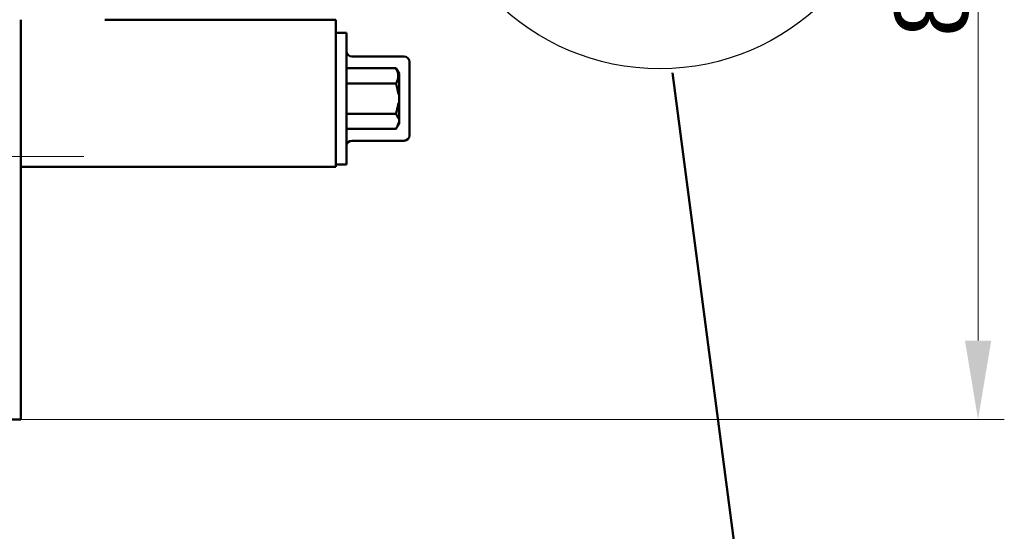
# Model space of a CAD drawing. Extents: x 2684 to 3039, y 582 to 1051.
# Tile 9 of 37: x 2912 to 3005, y 705 to 754. Entities that reach past the tile are written whole.
import ezdxf

# ---------------------------------------------------------------- set-up
doc = ezdxf.new("R2010")
doc.units = 0
doc.header["$LTSCALE"] = 2.5
for name, color, linetype, lineweight in [('Centerline(ISO)', 4, 'Continuous', 18), ('Detail Circle Lines(ISO)', 7, 'Continuous', 25), ('Dimensions(ISO)', 3, 'Continuous', 18), ('Sketch Geometry(ISO)', 7, 'Continuous', 50), ('Visible Edges(ISO)', 2, 'Continuous', 50)]:
    doc.layers.add(name, color=color, linetype=linetype, lineweight=lineweight)
doc.styles.add('Tekstas katalogui', font='Avgardn.ttf')
doc.dimstyles.new('Naujas_stilius', dxfattribs={"dimscale": 2.5, "dimtxt": 2.8, "dimasz": 3, "dimexe": 1, "dimexo": 0, "dimgap": 0.3, "dimtad": 1, "dimtoh": 1, "dimrnd": 1e-08, "dimtxsty": 'Tekstas katalogui', "dimcen": 0.3, "dimdle": 3, "dimclrd": 7, "dimclre": 7, "dimclrt": 7, "dimazin": 2, "dimtfac": 0.5, "dimtofl": 0, "dimtmove": 0, "dimatfit": 3, "dimfxl": 1, "dimtolj": 1, "dimlwd": 15, "dimlwe": 15, "dimarcsym": 0})

# ---------------------------------------------------------------- blocks, each defined once
blk = doc.blocks.new('*D57')
at = {"layer": 'Defpoints', "color": 0, "linetype": 'Continuous'}
for p in [(2919.879, 796.933), (3002.984, 796.933), (2911.879, 715.933)]:
    blk.add_point(p, dxfattribs=at)
at = {"layer": 'Dimensions(ISO)', "color": 7, "linetype": 'Continuous', "lineweight": 15}
for p, q in [((2919.879, 796.933), (3005.484, 796.933)), ((3002.984, 723.433), (3002.984, 789.433)), ((2911.879, 715.933), (3005.484, 715.933))]:
    blk.add_line(p, q, dxfattribs=at)
at = {"layer": 'Dimensions(ISO)', "color": 7, "linetype": 'Continuous'}
for points in [[(3001.734, 789.433), (3004.234, 789.433), (3002.984, 796.933)], [(3001.734, 723.433), (3004.234, 723.433), (3002.984, 715.933)]]:
    blk.add_solid(points, dxfattribs=at)
at = {"layer": 'Dimensions(ISO)', "color": 7, "linetype": 'Continuous', "lineweight": 18, "insert": (2998.595, 752.299), "char_height": 7, "attachment_point": 4, "rotation": 90, "style": 'Tekstas katalogui'}
blk.add_mtext('\\A1;81', dxfattribs=at)
blk = doc.blocks.new('2dDetail0')
at = {"layer": 'Detail Circle Lines(ISO)'}
blk.add_circle((131.975, 25.524), 11.113, dxfattribs=at)

msp = doc.modelspace()

# ---------------------------------------------------------------- linework, layer by layer
at = {"layer": 'Centerline(ISO)', "linetype": 'Continuous'}
msp.add_line((2721.279, 740.933), (2917.869, 740.933), dxfattribs=at)
at = {"layer": 'Sketch Geometry(ISO)'}
msp.add_line((2980.834, 696.244), (2973.895, 748.867), dxfattribs=at)
at = {"layer": 'Visible Edges(ISO)'}
for p, q in [((2911.879, 753.933), (2911.879, 739.933)), ((2919.879, 753.933), (2941.879, 753.933)), ((2941.879, 739.933), (2941.879, 753.933)), ((2942.879, 752.683), (2941.879, 752.683)), ((2942.879, 752.683), (2942.879, 751.683)), ((2941.879, 751.683), (2941.879, 741.183)), ((2942.879, 741.183), (2942.879, 751.683)), ((2948.379, 750.433), (2943.379, 750.433)), ((2948.879, 749.933), (2948.879, 749.341)), ((2947.59, 749.32), (2942.879, 749.32)), ((2947.879, 748.82), (2947.59, 749.32)), ((2947.879, 747.071), (2947.879, 748.82)), ((2948.879, 749.202), (2948.879, 749.341)), ((2948.879, 748.751), (2948.879, 749.202)), ((2948.879, 743.751), (2948.879, 748.751)), ((2947.59, 747.877), (2942.879, 747.877)), ((2947.879, 745.796), (2947.879, 747.071)), ((2947.59, 744.99), (2942.879, 744.99)), ((2947.879, 744.76), (2947.879, 745.796)), ((2947.879, 744.046), (2947.59, 743.546)), ((2947.879, 744.123), (2947.879, 744.76)), ((2947.879, 744.046), (2947.879, 744.123)), ((2947.59, 743.546), (2942.879, 743.546)), ((2948.879, 743.335), (2948.879, 743.751)), ((2948.879, 743.317), (2948.879, 743.335)), ((2948.879, 743.317), (2948.879, 742.933)), ((2943.379, 742.433), (2948.379, 742.433)), ((2942.879, 741.183), (2942.879, 740.183)), ((2911.879, 715.933), (2911.879, 739.933)), ((2911.879, 739.933), (2941.879, 739.933)), ((2941.879, 740.183), (2942.879, 740.183)), ((2904.879, 715.933), (2911.879, 715.933))]:
    msp.add_line(p, q, dxfattribs=at)
at = {"layer": 'Visible Edges(ISO)', "flags": 128}
for points in [[(2947.59, 747.877), (2947.628, 747.945), (2947.662, 748.011), (2947.692, 748.075), (2947.718, 748.137), (2947.741, 748.198), (2947.76, 748.257), (2947.777, 748.316), (2947.79, 748.373), (2947.8, 748.43), (2947.807, 748.486), (2947.812, 748.542), (2947.813, 748.598), (2947.812, 748.654), (2947.807, 748.71), (2947.8, 748.767), (2947.79, 748.823), (2947.777, 748.881), (2947.76, 748.939), (2947.741, 748.999), (2947.718, 749.06), (2947.692, 749.122), (2947.662, 749.186), (2947.628, 749.252), (2947.59, 749.32)], [(2947.679, 747.538), (2947.675, 747.552), (2947.672, 747.565), (2947.669, 747.579), (2947.665, 747.593), (2947.662, 747.607), (2947.659, 747.621), (2947.655, 747.635), (2947.652, 747.649), (2947.648, 747.663), (2947.645, 747.677), (2947.641, 747.691), (2947.637, 747.705), (2947.634, 747.719), (2947.63, 747.733), (2947.626, 747.747), (2947.622, 747.762), (2947.618, 747.776), (2947.614, 747.79), (2947.61, 747.804), (2947.606, 747.819), (2947.602, 747.833), (2947.598, 747.848), (2947.594, 747.862), (2947.59, 747.877)], [(2947.879, 747.071), (2947.878, 747.023), (2947.877, 746.981), (2947.875, 746.937), (2947.871, 746.894), (2947.865, 746.859), (2947.859, 746.839), (2947.849, 746.835), (2947.841, 746.847), (2947.833, 746.867), (2947.826, 746.891), (2947.819, 746.918), (2947.811, 746.948), (2947.803, 746.982), (2947.795, 747.02), (2947.786, 747.06), (2947.777, 747.102), (2947.767, 747.147), (2947.756, 747.196), (2947.745, 747.247), (2947.733, 747.301), (2947.72, 747.357), (2947.707, 747.416), (2947.693, 747.476), (2947.679, 747.538)], [(2947.679, 745.329), (2947.692, 745.386), (2947.705, 745.443), (2947.718, 745.498), (2947.729, 745.551), (2947.741, 745.602), (2947.752, 745.651), (2947.762, 745.698), (2947.772, 745.742), (2947.781, 745.783), (2947.789, 745.821), (2947.798, 745.862), (2947.81, 745.914), (2947.824, 745.968), (2947.836, 746.008), (2947.847, 746.029), (2947.858, 746.028), (2947.865, 746.009), (2947.869, 745.984), (2947.873, 745.954), (2947.875, 745.923), (2947.877, 745.892), (2947.878, 745.864), (2947.878, 745.831), (2947.879, 745.796)], [(2947.59, 744.99), (2947.594, 745.004), (2947.598, 745.019), (2947.602, 745.033), (2947.606, 745.048), (2947.61, 745.062), (2947.614, 745.076), (2947.618, 745.091), (2947.622, 745.105), (2947.626, 745.119), (2947.63, 745.133), (2947.634, 745.147), (2947.637, 745.162), (2947.641, 745.176), (2947.645, 745.19), (2947.648, 745.204), (2947.652, 745.218), (2947.655, 745.232), (2947.659, 745.246), (2947.662, 745.26), (2947.665, 745.273), (2947.669, 745.287), (2947.672, 745.301), (2947.675, 745.315), (2947.679, 745.329)], [(2947.679, 744.82), (2947.675, 744.827), (2947.672, 744.834), (2947.669, 744.841), (2947.665, 744.848), (2947.662, 744.855), (2947.659, 744.862), (2947.655, 744.869), (2947.652, 744.876), (2947.648, 744.883), (2947.645, 744.89), (2947.641, 744.897), (2947.637, 744.904), (2947.634, 744.911), (2947.63, 744.918), (2947.626, 744.925), (2947.622, 744.932), (2947.618, 744.939), (2947.614, 744.947), (2947.61, 744.954), (2947.606, 744.961), (2947.602, 744.968), (2947.598, 744.975), (2947.594, 744.983), (2947.59, 744.99)], [(2947.879, 744.76), (2947.878, 744.731), (2947.877, 744.703), (2947.876, 744.677), (2947.874, 744.653), (2947.872, 744.631), (2947.869, 744.612), (2947.865, 744.593), (2947.861, 744.576), (2947.855, 744.559), (2947.846, 744.549), (2947.839, 744.547), (2947.83, 744.55), (2947.821, 744.558), (2947.812, 744.569), (2947.802, 744.583), (2947.792, 744.599), (2947.78, 744.618), (2947.768, 744.64), (2947.755, 744.665), (2947.741, 744.693), (2947.726, 744.722), (2947.711, 744.754), (2947.695, 744.786), (2947.679, 744.82)], [(2947.679, 743.716), (2947.699, 743.761), (2947.719, 743.807), (2947.739, 743.856), (2947.758, 743.905), (2947.776, 743.954), (2947.792, 744), (2947.807, 744.042), (2947.82, 744.079), (2947.831, 744.109), (2947.84, 744.131), (2947.847, 744.146), (2947.854, 744.157), (2947.86, 744.164), (2947.864, 744.166), (2947.867, 744.166), (2947.869, 744.164), (2947.871, 744.161), (2947.873, 744.158), (2947.875, 744.154), (2947.876, 744.149), (2947.877, 744.143), (2947.878, 744.137), (2947.878, 744.13), (2947.879, 744.123)], [(2947.59, 743.546), (2947.594, 743.554), (2947.598, 743.561), (2947.602, 743.568), (2947.606, 743.575), (2947.61, 743.583), (2947.614, 743.59), (2947.618, 743.597), (2947.622, 743.604), (2947.626, 743.611), (2947.63, 743.618), (2947.634, 743.625), (2947.637, 743.632), (2947.641, 743.639), (2947.645, 743.646), (2947.648, 743.653), (2947.652, 743.66), (2947.655, 743.667), (2947.659, 743.674), (2947.662, 743.681), (2947.665, 743.688), (2947.669, 743.695), (2947.672, 743.702), (2947.675, 743.709), (2947.679, 743.716)]]:
    msp.add_lwpolyline(points, dxfattribs=at)
at = {"layer": 'Visible Edges(ISO)'}
for centre, start, end in [((2943.379, 750.933), 180, 270), ((2948.379, 749.933), 0, 90), ((2943.379, 741.933), 90, 180), ((2948.379, 742.933), 270, 0)]:
    msp.add_arc(centre, 0.5, start, end, dxfattribs=at)

# ---------------------------------------------------------------- block references
at = {"layer": 'Detail Circle Lines(ISO)', "xscale": 2, "yscale": 2, "zscale": 2}
msp.add_blockref('2dDetail0', (2708.739, 720.447), dxfattribs=at)

# ---------------------------------------------------------------- dimensions: what is measured, and where the dimension line sits
at = {"layer": 'Dimensions(ISO)', "color": 7, "linetype": 'Continuous', "lineweight": 18}
dim = msp.add_linear_dim(base=(3002.984, 796.933), p1=(2911.879, 715.933), p2=(2919.879, 796.933), angle=270, dimstyle='Naujas_stilius', override={"dimtoh": 0, "dimdec": 2, "dimtp": 0, "dimtm": 0, "dimtdec": 3, "dimtmove": 1}, dxfattribs=at)
dim.commit()
dim.dimension.update_dxf_attribs({"geometry": '*D57', "text_midpoint": (3002.984, 756.433), "dimtype": 160})

doc.saveas('drawing.dxf')
